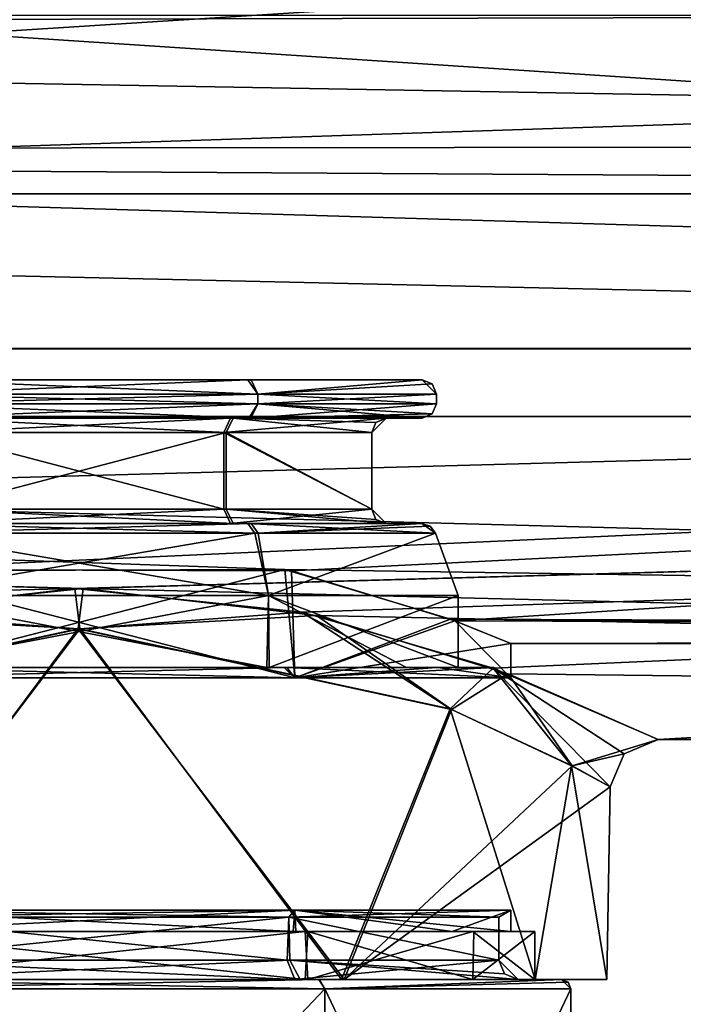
# Model space of a CAD drawing. Header units: millimetres. Extents: x -150 to 308, y -116 to 257.
# Tile 12 of 147: x -1 to 13, y -29 to -8. Entities that reach past the tile are written whole.
import ezdxf

# ---------------------------------------------------------------- set-up
doc = ezdxf.new("R2010")
doc.units = ezdxf.units.MM
doc.header["$LTSCALE"] = 81.481481
for name, color, linetype in [('1601', 7, 'CONTINUOUS'), ('1621', 7, 'CONTINUOUS'), ('1689', 7, 'CONTINUOUS'), ('1690', 7, 'CONTINUOUS'), ('1691', 7, 'CONTINUOUS'), ('1692', 7, 'CONTINUOUS'), ('1693', 7, 'CONTINUOUS'), ('1694', 7, 'CONTINUOUS'), ('1695', 7, 'CONTINUOUS'), ('1696', 7, 'CONTINUOUS'), ('1697', 7, 'CONTINUOUS'), ('1698', 7, 'CONTINUOUS'), ('1699', 7, 'CONTINUOUS'), ('1700', 7, 'CONTINUOUS'), ('1701', 7, 'CONTINUOUS'), ('1702', 7, 'CONTINUOUS'), ('1703', 7, 'CONTINUOUS'), ('1704', 7, 'CONTINUOUS'), ('1705', 7, 'CONTINUOUS'), ('1706', 7, 'CONTINUOUS'), ('1707', 7, 'CONTINUOUS'), ('1708', 7, 'CONTINUOUS'), ('1709', 7, 'CONTINUOUS'), ('1710', 7, 'CONTINUOUS'), ('1711', 7, 'CONTINUOUS'), ('1712', 7, 'CONTINUOUS'), ('1713', 7, 'CONTINUOUS'), ('1714', 7, 'CONTINUOUS'), ('1718', 7, 'CONTINUOUS'), ('1719', 7, 'CONTINUOUS'), ('1720', 7, 'CONTINUOUS'), ('1721', 7, 'CONTINUOUS'), ('1722', 7, 'CONTINUOUS'), ('1723', 7, 'CONTINUOUS'), ('1724', 7, 'CONTINUOUS'), ('1725', 7, 'CONTINUOUS'), ('1726', 7, 'CONTINUOUS'), ('1737', 7, 'CONTINUOUS'), ('1738', 7, 'CONTINUOUS'), ('1739', 7, 'CONTINUOUS'), ('1740', 7, 'CONTINUOUS'), ('1741', 7, 'CONTINUOUS'), ('1742', 7, 'CONTINUOUS'), ('1743', 7, 'CONTINUOUS'), ('1744', 7, 'CONTINUOUS'), ('1745', 7, 'CONTINUOUS'), ('1746', 7, 'CONTINUOUS'), ('1747', 7, 'CONTINUOUS'), ('1748', 7, 'CONTINUOUS')]:
    doc.layers.add(name, color=color, linetype=linetype)

msp = doc.modelspace()

# ---------------------------------------------------------------- linework, layer by layer
at = {"layer": '1601', "linetype": 'CONTINUOUS'}
for points in [[(-64.421, 0, -23), (67.549, -7.819, -21.63), (-67.87, -8.147, -21.509), (-64.421, 0, -23)], [(127.5, 0, 23), (-127.5, 0, 23), (-127.5, -16.263, 16.263), (127.5, 0, 23)], [(127.5, -16.263, 16.263), (127.5, 0, 23), (-127.5, -16.263, 16.263), (127.5, -16.263, 16.263)], [(67.549, -7.819, -21.63), (71.548, -10.606, -20.408), (-67.87, -8.147, -21.509), (67.549, -7.819, -21.63)], [(-67.87, -8.147, -21.509), (71.548, -10.606, -20.408), (-71.84, -10.73, -20.344), (-67.87, -8.147, -21.509)], [(71.548, -10.606, -20.408), (76.428, -11.623, -19.847), (-71.84, -10.73, -20.344), (71.548, -10.606, -20.408)], [(-71.84, -10.73, -20.344), (76.428, -11.623, -19.847), (-76.572, -11.623, -19.847), (-71.84, -10.73, -20.344)], [(-76.572, -11.623, -19.847), (127.5, -16.263, -16.263), (-127.5, -16.263, -16.263), (-76.572, -11.623, -19.847)], [(76.428, -11.623, -19.847), (127.5, -16.263, -16.263), (-76.572, -11.623, -19.847), (76.428, -11.623, -19.847)], [(-127.5, -16.263, -16.263), (127.5, -16.263, -16.263), (0.084, -19.852, -11.615), (-127.5, -16.263, -16.263)], [(127.5, -16.263, 16.263), (-127.5, -16.263, 16.263), (-0.084, -19.852, 11.615), (127.5, -16.263, 16.263)], [(-4.653, -20.347, -10.723), (-127.5, -16.263, -16.263), (0.084, -19.852, -11.615), (-4.653, -20.347, -10.723)], [(-127.5, -16.263, 16.263), (-127.5, -23), (-0.084, -19.852, 11.615), (-127.5, -16.263, 16.263)], [(4.653, -20.347, 10.723), (127.5, -16.263, 16.263), (-0.084, -19.852, 11.615), (4.653, -20.347, 10.723)], [(127.5, -16.263, -16.263), (127.5, -23), (0.084, -19.852, -11.615), (127.5, -16.263, -16.263)], [(8.627, -21.512, 8.139), (127.5, -16.263, 16.263), (4.653, -20.347, 10.723), (8.627, -21.512, 8.139)], [(12.07, -23, 0), (127.5, -16.263, 16.263), (8.627, -21.512, 8.139), (12.07, -23, 0)], [(127.5, -23), (127.5, -16.263, 16.263), (12.07, -23, 0), (127.5, -23)], [(-0.084, -19.852, 11.615), (-127.5, -23), (-4.949, -20.413, 10.599), (-0.084, -19.852, 11.615)], [(0.084, -19.852, -11.615), (127.5, -23), (4.949, -20.413, -10.599), (0.084, -19.852, -11.615)], [(4.949, -20.413, -10.599), (127.5, -23), (8.941, -21.631, -7.817), (4.949, -20.413, -10.599)], [(8.941, -21.631, -7.817), (127.5, -23), (12.07, -23, 0), (8.941, -21.631, -7.817)]]:
    msp.add_3dface(points, dxfattribs=at)
at = {"layer": '1621', "linetype": 'CONTINUOUS'}
for points in [[(-128, -8.079, 19.384), (-128, 0, 21), (97.2, -14.849, 14.849), (-128, -8.079, 19.384)], [(97.2, -14.849, 14.849), (-128, 0, 21), (97.2, 0, 21), (97.2, -14.849, 14.849)], [(-72.21, -7.909, -19.454), (-128, -14.839, -14.859), (80.79, -7.909, -19.454), (-72.21, -7.909, -19.454)], [(80.79, -7.909, -19.454), (-128, -14.839, -14.859), (97.2, -14.849, -14.849), (80.79, -7.909, -19.454)], [(-128, -14.879, 14.819), (-128, -8.079, 19.384), (97.2, -14.849, 14.849), (-128, -14.879, 14.819)], [(-128, -14.839, -14.859), (-128, -21, -0.003), (97.2, -14.849, -14.849), (-128, -14.839, -14.859)], [(97.2, -14.849, -14.849), (-128, -21, -0.003), (-4.291, -19.454, -7.909), (97.2, -14.849, -14.849)], [(-128, -14.879, 14.819), (97.2, -14.849, 14.849), (94.61, -20.809, 2.822), (-128, -14.879, 14.819)], [(-4.431, -19.486, 7.829), (-128, -14.879, 14.819), (4.291, -19.454, 7.908), (-4.431, -19.486, 7.829)], [(4.291, -19.454, 7.908), (-128, -14.879, 14.819), (94.61, -20.809, 2.822), (4.291, -19.454, 7.908)], [(4.431, -19.486, -7.829), (97.2, -14.849, -14.849), (-4.291, -19.454, -7.909), (4.431, -19.486, -7.829)], [(7.828, -20.526, -4.436), (97.2, -14.849, -14.849), (4.431, -19.486, -7.829), (7.828, -20.526, -4.436)], [(97.2, -14.849, -14.849), (7.828, -20.526, -4.436), (91.389, -20.81, -2.822), (97.2, -14.849, -14.849)], [(7.74, -20.492, 4.59), (4.291, -19.454, 7.908), (94.61, -20.809, 2.822), (7.74, -20.492, 4.59)], [(9, -21), (7.74, -20.492, 4.59), (89.75, -21), (9, -21)], [(89.75, -21), (7.74, -20.492, 4.59), (91.374, -20.811, 2.813), (89.75, -21)], [(91.374, -20.811, 2.813), (7.74, -20.492, 4.59), (94.61, -20.809, 2.822), (91.374, -20.811, 2.813)], [(7.828, -20.526, -4.436), (9, -21), (91.389, -20.81, -2.822), (7.828, -20.526, -4.436)], [(9, -21), (89.75, -21), (91.389, -20.81, -2.822), (9, -21)]]:
    msp.add_3dface(points, dxfattribs=at)
at = {"layer": '1689', "linetype": 'CONTINUOUS'}
for points in [[(-4.431, -19.486, 7.829), (4.291, -19.454, 7.908), (-4.5, -21.711, 7.794), (-4.431, -19.486, 7.829)], [(-4.5, -21.711, 7.794), (4.291, -19.454, 7.908), (4.5, -21.711, 7.794), (-4.5, -21.711, 7.794)], [(4.291, -19.454, 7.908), (7.74, -20.492, 4.59), (4.5, -21.711, 7.794), (4.291, -19.454, 7.908)], [(7.74, -20.492, 4.59), (9, -21), (4.5, -21.711, 7.794), (7.74, -20.492, 4.59)], [(9, -21), (9, -21.711), (4.5, -21.711, 7.794), (9, -21)]]:
    msp.add_3dface(points, dxfattribs=at)
at = {"layer": '1690', "linetype": 'CONTINUOUS'}
for points in [[(-4.5, -21.711, 7.794), (4.5, -21.711, 7.794), (-4.278, -21.5, 7.499), (-4.5, -21.711, 7.794)], [(-4.278, -21.5, 7.499), (4.5, -21.711, 7.794), (4.332, -21.5, 7.468), (-4.278, -21.5, 7.499)], [(4.5, -21.711, 7.794), (9, -21.711), (4.332, -21.5, 7.468), (4.5, -21.711, 7.794)], [(4.332, -21.5, 7.468), (9, -21.711), (7.474, -21.5, 4.322), (4.332, -21.5, 7.468)], [(7.474, -21.5, 4.322), (9, -21.711), (8.634, -21.5), (7.474, -21.5, 4.322)]]:
    msp.add_3dface(points, dxfattribs=at)
at = {"layer": '1691', "linetype": 'CONTINUOUS'}
for points in [[(4.5, -21.711, -7.794), (-4.5, -21.711, -7.794), (4.278, -21.5, -7.499), (4.5, -21.711, -7.794)], [(4.278, -21.5, -7.499), (-4.5, -21.711, -7.794), (-4.332, -21.5, -7.468), (4.278, -21.5, -7.499)], [(7.459, -21.5, -4.347), (4.5, -21.711, -7.794), (4.278, -21.5, -7.499), (7.459, -21.5, -4.347)], [(8.634, -21.5), (9, -21.711), (4.5, -21.711, -7.794), (8.634, -21.5)], [(8.634, -21.5), (4.5, -21.711, -7.794), (7.459, -21.5, -4.347), (8.634, -21.5)]]:
    msp.add_3dface(points, dxfattribs=at)
at = {"layer": '1692', "linetype": 'CONTINUOUS'}
for points in [[(-4.291, -19.454, -7.909), (-4.5, -21.711, -7.794), (4.5, -21.711, -7.794), (-4.291, -19.454, -7.909)], [(4.431, -19.486, -7.829), (-4.291, -19.454, -7.909), (4.5, -21.711, -7.794), (4.431, -19.486, -7.829)], [(7.828, -20.526, -4.436), (4.431, -19.486, -7.829), (4.5, -21.711, -7.794), (7.828, -20.526, -4.436)], [(9, -21.711), (7.828, -20.526, -4.436), (4.5, -21.711, -7.794), (9, -21.711)], [(9, -21), (7.828, -20.526, -4.436), (9, -21.711), (9, -21)]]:
    msp.add_3dface(points, dxfattribs=at)
at = {"layer": '1693', "linetype": 'CONTINUOUS'}
for points in [[(4.278, -21.5, -7.499), (-4.332, -21.5, -7.468), (-3.911, -21.5, -6.863), (4.278, -21.5, -7.499)], [(-4.278, -21.5, 7.499), (4.332, -21.5, 7.468), (3.911, -21.5, 6.863), (-4.278, -21.5, 7.499)], [(-3.964, -21.5, 6.833), (-4.278, -21.5, 7.499), (3.911, -21.5, 6.863), (-3.964, -21.5, 6.833)], [(3.964, -21.5, -6.833), (4.278, -21.5, -7.499), (-3.911, -21.5, -6.863), (3.964, -21.5, -6.833)], [(4.332, -21.5, 7.468), (7.474, -21.5, 4.322), (3.911, -21.5, 6.863), (4.332, -21.5, 7.468)], [(3.911, -21.5, 6.863), (7.474, -21.5, 4.322), (6.822, -21.5, 3.983), (3.911, -21.5, 6.863)], [(7.459, -21.5, -4.347), (4.278, -21.5, -7.499), (3.964, -21.5, -6.833), (7.459, -21.5, -4.347)], [(7.9, -21.5), (7.459, -21.5, -4.347), (3.964, -21.5, -6.833), (7.9, -21.5)], [(7.474, -21.5, 4.322), (8.634, -21.5), (6.822, -21.5, 3.983), (7.474, -21.5, 4.322)], [(8.634, -21.5), (7.9, -21.5), (6.822, -21.5, 3.983), (8.634, -21.5)], [(8.634, -21.5), (7.459, -21.5, -4.347), (7.9, -21.5), (8.634, -21.5)]]:
    msp.add_3dface(points, dxfattribs=at)
at = {"layer": '1694', "linetype": 'CONTINUOUS'}
for points in [[(3.95, -20, -6.842), (-3.911, -21.5, -6.863), (-3.95, -20, -6.842), (3.95, -20, -6.842)], [(3.964, -21.5, -6.833), (-3.911, -21.5, -6.863), (3.95, -20, -6.842), (3.964, -21.5, -6.833)], [(7.9, -20), (3.964, -21.5, -6.833), (3.95, -20, -6.842), (7.9, -20)], [(7.9, -21.5), (3.964, -21.5, -6.833), (7.9, -20), (7.9, -21.5)]]:
    msp.add_3dface(points, dxfattribs=at)
at = {"layer": '1695', "linetype": 'CONTINUOUS'}
for points in [[(-3.964, -21.5, 6.833), (3.911, -21.5, 6.863), (-3.95, -20, 6.842), (-3.964, -21.5, 6.833)], [(-3.95, -20, 6.842), (3.911, -21.5, 6.863), (3.95, -20, 6.842), (-3.95, -20, 6.842)], [(3.911, -21.5, 6.863), (6.822, -21.5, 3.983), (3.95, -20, 6.842), (3.911, -21.5, 6.863)], [(6.822, -21.5, 3.983), (7.9, -21.5), (3.95, -20, 6.842), (6.822, -21.5, 3.983)], [(7.9, -21.5), (7.9, -20), (3.95, -20, 6.842), (7.9, -21.5)]]:
    msp.add_3dface(points, dxfattribs=at)
at = {"layer": '1696', "linetype": 'CONTINUOUS'}
for points in [[(-3.95, -20, 6.842), (3.95, -20, 6.842), (3.666, -18.697, 6.458), (-3.95, -20, 6.842)], [(-3.736, -18.697, 6.418), (-3.95, -20, 6.842), (3.666, -18.697, 6.458), (-3.736, -18.697, 6.418)], [(3.95, -20, 6.842), (7.425, -18.697, 0.081), (3.666, -18.697, 6.458), (3.95, -20, 6.842)], [(3.95, -20, 6.842), (7.9, -20), (7.425, -18.697, 0.081), (3.95, -20, 6.842)], [(7.425, -18.697, 0.081), (7.9, -20), (7.426, -18.697), (7.425, -18.697, 0.081)]]:
    msp.add_3dface(points, dxfattribs=at)
at = {"layer": '1697', "linetype": 'CONTINUOUS'}
for points in [[(-3.736, -18.697, 6.418), (3.666, -18.697, 6.458), (-3.586, -18.5, 6.178), (-3.736, -18.697, 6.418)], [(-3.586, -18.5, 6.178), (3.666, -18.697, 6.458), (3.519, -18.5, 6.217), (-3.586, -18.5, 6.178)], [(3.666, -18.697, 6.458), (7.425, -18.697, 0.081), (3.519, -18.5, 6.217), (3.666, -18.697, 6.458)], [(7.425, -18.697, 0.081), (7.144, -18.5, 0.078), (3.519, -18.5, 6.217), (7.425, -18.697, 0.081)], [(7.425, -18.697, 0.081), (7.426, -18.697), (7.144, -18.5, 0.078), (7.425, -18.697, 0.081)], [(7.144, -18.5, 0.078), (7.426, -18.697), (7.316, -18.554), (7.144, -18.5, 0.078)], [(7.144, -18.5), (7.144, -18.5, 0.078), (7.316, -18.554), (7.144, -18.5)]]:
    msp.add_3dface(points, dxfattribs=at)
at = {"layer": '1698', "linetype": 'CONTINUOUS'}
for points in [[(-3.586, -18.5, 6.178), (3.519, -18.5, 6.217), (-3.156, -18.5, 5.568), (-3.586, -18.5, 6.178)], [(3.586, -18.5, -6.178), (-3.519, -18.5, -6.217), (3.156, -18.5, -5.568), (3.586, -18.5, -6.178)], [(3.156, -18.5, -5.568), (-3.519, -18.5, -6.217), (-3.211, -18.5, -5.536), (3.156, -18.5, -5.568)], [(-3.156, -18.5, 5.568), (3.519, -18.5, 6.217), (3.211, -18.5, 5.536), (-3.156, -18.5, 5.568)], [(6.4, -18.5, -0.064), (3.586, -18.5, -6.178), (3.156, -18.5, -5.568), (6.4, -18.5, -0.064)], [(3.519, -18.5, 6.217), (6.4, -18.5), (3.211, -18.5, 5.536), (3.519, -18.5, 6.217)], [(3.519, -18.5, 6.217), (7.144, -18.5, 0.078), (6.4, -18.5), (3.519, -18.5, 6.217)], [(7.144, -18.5, 0.078), (3.586, -18.5, -6.178), (6.4, -18.5, -0.064), (7.144, -18.5, 0.078)], [(7.144, -18.5, 0.078), (7.144, -18.5), (3.586, -18.5, -6.178), (7.144, -18.5, 0.078)], [(6.4, -18.5), (7.144, -18.5, 0.078), (6.4, -18.5, -0.064), (6.4, -18.5)]]:
    msp.add_3dface(points, dxfattribs=at)
at = {"layer": '1699', "linetype": 'CONTINUOUS'}
for points in [[(-3.519, -18.5, -6.217), (3.586, -18.5, -6.178), (-3.666, -18.697, -6.458), (-3.519, -18.5, -6.217)], [(-3.666, -18.697, -6.458), (3.586, -18.5, -6.178), (3.736, -18.697, -6.418), (-3.666, -18.697, -6.458)], [(3.586, -18.5, -6.178), (7.144, -18.5), (3.736, -18.697, -6.418), (3.586, -18.5, -6.178)], [(7.144, -18.5), (7.316, -18.554), (3.736, -18.697, -6.418), (7.144, -18.5)], [(7.316, -18.554), (7.426, -18.697), (3.736, -18.697, -6.418), (7.316, -18.554)]]:
    msp.add_3dface(points, dxfattribs=at)
at = {"layer": '1700', "linetype": 'CONTINUOUS'}
for points in [[(3.95, -20, -6.842), (-3.95, -20, -6.842), (-3.666, -18.697, -6.458), (3.95, -20, -6.842)], [(3.95, -20, -6.842), (-3.666, -18.697, -6.458), (3.736, -18.697, -6.418), (3.95, -20, -6.842)], [(7.426, -18.697), (3.95, -20, -6.842), (3.736, -18.697, -6.418), (7.426, -18.697)], [(7.9, -20), (3.95, -20, -6.842), (7.426, -18.697), (7.9, -20)]]:
    msp.add_3dface(points, dxfattribs=at)
at = {"layer": '1701', "linetype": 'CONTINUOUS'}
for points in [[(3.156, -18.5, -5.568), (-3.211, -18.5, -5.536), (3.015, -18.2, -5.303), (3.156, -18.5, -5.568)], [(3.015, -18.2, -5.303), (-3.211, -18.5, -5.536), (-3.068, -18.2, -5.273), (3.015, -18.2, -5.303)], [(6.1, -18.2, -0.061), (3.156, -18.5, -5.568), (3.015, -18.2, -5.303), (6.1, -18.2, -0.061)], [(6.4, -18.5, -0.064), (3.156, -18.5, -5.568), (6.1, -18.2, -0.061), (6.4, -18.5, -0.064)], [(6.4, -18.5), (6.4, -18.5, -0.064), (6.1, -18.2), (6.4, -18.5)], [(6.4, -18.5), (6.1, -18.2), (6.188, -18.412), (6.4, -18.5)], [(6.1, -18.2), (6.4, -18.5, -0.064), (6.1, -18.2, -0.061), (6.1, -18.2)]]:
    msp.add_3dface(points, dxfattribs=at)
at = {"layer": '1702', "linetype": 'CONTINUOUS'}
for points in [[(3.015, -18.2, -5.303), (-3.068, -18.2, -5.273), (-3.067, -16.6, -5.273), (3.015, -18.2, -5.303)], [(3.016, -16.6, -5.302), (3.015, -18.2, -5.303), (-3.067, -16.6, -5.273), (3.016, -16.6, -5.302)], [(6.1, -18.2, -0.061), (3.015, -18.2, -5.303), (3.016, -16.6, -5.302), (6.1, -18.2, -0.061)], [(6.1, -16.6, -0.058), (6.1, -18.2, -0.061), (3.016, -16.6, -5.302), (6.1, -16.6, -0.058)], [(6.1, -18.2), (6.1, -18.2, -0.061), (6.1, -16.6, -0.058), (6.1, -18.2)], [(6.1, -16.6), (6.1, -18.2), (6.1, -16.6, -0.058), (6.1, -16.6)]]:
    msp.add_3dface(points, dxfattribs=at)
at = {"layer": '1703', "linetype": 'CONTINUOUS'}
for points in [[(3.067, -16.6, 5.273), (-3.016, -16.6, 5.302), (-3.015, -18.2, 5.303), (3.067, -16.6, 5.273)], [(3.068, -18.2, 5.273), (3.067, -16.6, 5.273), (-3.015, -18.2, 5.303), (3.068, -18.2, 5.273)], [(6.1, -18.2), (6.1, -16.6), (3.067, -16.6, 5.273), (6.1, -18.2)], [(6.1, -18.2), (3.067, -16.6, 5.273), (3.068, -18.2, 5.273), (6.1, -18.2)]]:
    msp.add_3dface(points, dxfattribs=at)
at = {"layer": '1704', "linetype": 'CONTINUOUS'}
for points in [[(-3.156, -18.5, 5.568), (3.211, -18.5, 5.536), (-3.015, -18.2, 5.303), (-3.156, -18.5, 5.568)], [(3.211, -18.5, 5.536), (3.068, -18.2, 5.273), (-3.015, -18.2, 5.303), (3.211, -18.5, 5.536)], [(3.211, -18.5, 5.536), (6.4, -18.5), (3.068, -18.2, 5.273), (3.211, -18.5, 5.536)], [(6.4, -18.5), (6.188, -18.412), (3.068, -18.2, 5.273), (6.4, -18.5)], [(6.188, -18.412), (6.1, -18.2), (3.068, -18.2, 5.273), (6.188, -18.412)]]:
    msp.add_3dface(points, dxfattribs=at)
at = {"layer": '1705', "linetype": 'CONTINUOUS'}
for points in [[(-3.016, -16.6, 5.302), (3.067, -16.6, 5.273), (-3.157, -16.3, 5.567), (-3.016, -16.6, 5.302)], [(-3.157, -16.3, 5.567), (3.067, -16.6, 5.273), (3.211, -16.3, 5.536), (-3.157, -16.3, 5.567)], [(3.067, -16.6, 5.273), (6.1, -16.6), (3.211, -16.3, 5.536), (3.067, -16.6, 5.273)], [(3.211, -16.3, 5.536), (6.1, -16.6), (6.188, -16.388), (3.211, -16.3, 5.536)], [(6.4, -16.3), (3.211, -16.3, 5.536), (6.188, -16.388), (6.4, -16.3)]]:
    msp.add_3dface(points, dxfattribs=at)
at = {"layer": '1706', "linetype": 'CONTINUOUS'}
for points in [[(-3.157, -16.3, 5.567), (3.211, -16.3, 5.536), (-3.583, -16.3, 6.188), (-3.157, -16.3, 5.567)], [(-3.583, -16.3, 6.188), (3.211, -16.3, 5.536), (3.536, -16.3, 6.214), (-3.583, -16.3, 6.188)], [(-3.536, -16.3, -6.214), (3.583, -16.3, -6.188), (-3.211, -16.3, -5.536), (-3.536, -16.3, -6.214)], [(-3.211, -16.3, -5.536), (3.583, -16.3, -6.188), (3.157, -16.3, -5.567), (-3.211, -16.3, -5.536)], [(3.157, -16.3, -5.567), (3.583, -16.3, -6.188), (6.4, -16.3, -0.061), (3.157, -16.3, -5.567)], [(3.211, -16.3, 5.536), (6.4, -16.3), (3.536, -16.3, 6.214), (3.211, -16.3, 5.536)], [(3.536, -16.3, 6.214), (6.4, -16.3), (7.15, -16.3, 0.054), (3.536, -16.3, 6.214)], [(3.583, -16.3, -6.188), (7.15, -16.3), (6.4, -16.3, -0.061), (3.583, -16.3, -6.188)], [(7.15, -16.3, 0.054), (6.4, -16.3), (7.15, -16.3), (7.15, -16.3, 0.054)], [(6.4, -16.3, -0.061), (7.15, -16.3), (6.4, -16.3), (6.4, -16.3, -0.061)]]:
    msp.add_3dface(points, dxfattribs=at)
at = {"layer": '1707', "linetype": 'CONTINUOUS'}
for points in [[(-3.583, -16.3, 6.188), (3.536, -16.3, 6.214), (-3.725, -16, 6.452), (-3.583, -16.3, 6.188)], [(-3.725, -16, 6.452), (3.536, -16.3, 6.214), (3.725, -16, 6.452), (-3.725, -16, 6.452)], [(3.536, -16.3, 6.214), (7.15, -16.3, 0.054), (3.725, -16, 6.452), (3.536, -16.3, 6.214)], [(7.15, -16.3, 0.054), (7.15, -16.3), (3.725, -16, 6.452), (7.15, -16.3, 0.054)], [(3.725, -16, 6.452), (7.15, -16.3), (7.362, -16.212), (3.725, -16, 6.452)], [(7.45, -16), (3.725, -16, 6.452), (7.362, -16.212), (7.45, -16)]]:
    msp.add_3dface(points, dxfattribs=at)
at = {"layer": '1708', "linetype": 'CONTINUOUS'}
for points in [[(-3.725, -16, 6.452), (3.725, -16, 6.452), (-3.725, -15.8, 6.452), (-3.725, -16, 6.452)], [(-3.725, -15.8, 6.452), (3.725, -16, 6.452), (3.725, -15.8, 6.452), (-3.725, -15.8, 6.452)], [(3.725, -16, 6.452), (7.45, -16), (3.725, -15.8, 6.452), (3.725, -16, 6.452)], [(3.725, -15.8, 6.452), (7.45, -16), (7.45, -15.8), (3.725, -15.8, 6.452)]]:
    msp.add_3dface(points, dxfattribs=at)
at = {"layer": '1709', "linetype": 'CONTINUOUS'}
for points in [[(-3.725, -15.8, -6.452), (3.725, -15.8, -6.452), (-3.725, -16, -6.452), (-3.725, -15.8, -6.452)], [(-3.725, -16, -6.452), (3.725, -15.8, -6.452), (3.725, -16, -6.452), (-3.725, -16, -6.452)], [(7.45, -15.8), (7.45, -16), (3.725, -16, -6.452), (7.45, -15.8)], [(3.725, -15.8, -6.452), (7.45, -15.8), (3.725, -16, -6.452), (3.725, -15.8, -6.452)]]:
    msp.add_3dface(points, dxfattribs=at)
at = {"layer": '1710', "linetype": 'CONTINUOUS'}
for points in [[(-3.536, -16.3, -6.214), (-3.725, -16, -6.452), (3.725, -16, -6.452), (-3.536, -16.3, -6.214)], [(3.583, -16.3, -6.188), (-3.536, -16.3, -6.214), (3.725, -16, -6.452), (3.583, -16.3, -6.188)], [(3.583, -16.3, -6.188), (7.45, -16), (7.362, -16.212), (3.583, -16.3, -6.188)], [(7.45, -16), (3.583, -16.3, -6.188), (3.725, -16, -6.452), (7.45, -16)], [(7.15, -16.3), (3.583, -16.3, -6.188), (7.362, -16.212), (7.15, -16.3)]]:
    msp.add_3dface(points, dxfattribs=at)
at = {"layer": '1711', "linetype": 'CONTINUOUS'}
for points in [[(3.725, -15.8, -6.452), (-3.725, -15.8, -6.452), (-3.521, -15.5, -6.223), (3.725, -15.8, -6.452)], [(3.59, -15.5, -6.183), (3.725, -15.8, -6.452), (-3.521, -15.5, -6.223), (3.59, -15.5, -6.183)], [(7.15, -15.5), (3.725, -15.8, -6.452), (3.59, -15.5, -6.183), (7.15, -15.5)], [(7.362, -15.588), (3.725, -15.8, -6.452), (7.15, -15.5), (7.362, -15.588)], [(7.45, -15.8), (3.725, -15.8, -6.452), (7.362, -15.588), (7.45, -15.8)]]:
    msp.add_3dface(points, dxfattribs=at)
at = {"layer": '1712', "linetype": 'CONTINUOUS'}
for points in [[(3.521, -15.5, 6.223), (-3.521, -15.5, -6.223), (-3.59, -15.5, 6.183), (3.521, -15.5, 6.223)], [(3.59, -15.5, -6.183), (-3.521, -15.5, -6.223), (3.521, -15.5, 6.223), (3.59, -15.5, -6.183)], [(7.15, -15.5, 0.08), (3.59, -15.5, -6.183), (3.521, -15.5, 6.223), (7.15, -15.5, 0.08)], [(7.15, -15.5), (3.59, -15.5, -6.183), (7.15, -15.5, 0.08), (7.15, -15.5)]]:
    msp.add_3dface(points, dxfattribs=at)
at = {"layer": '1713', "linetype": 'CONTINUOUS'}
for points in [[(-3.725, -15.8, 6.452), (3.725, -15.8, 6.452), (3.521, -15.5, 6.223), (-3.725, -15.8, 6.452)], [(-3.725, -15.8, 6.452), (3.521, -15.5, 6.223), (-3.59, -15.5, 6.183), (-3.725, -15.8, 6.452)], [(3.725, -15.8, 6.452), (7.15, -15.5, 0.08), (3.521, -15.5, 6.223), (3.725, -15.8, 6.452)], [(3.725, -15.8, 6.452), (7.45, -15.8), (7.15, -15.5, 0.08), (3.725, -15.8, 6.452)], [(7.45, -15.8), (7.362, -15.588), (7.15, -15.5, 0.08), (7.45, -15.8)], [(7.362, -15.588), (7.15, -15.5), (7.15, -15.5, 0.08), (7.362, -15.588)]]:
    msp.add_3dface(points, dxfattribs=at)
at = {"layer": '1714', "linetype": 'CONTINUOUS'}
for points in [[(-3.067, -16.6, -5.273), (-3.211, -16.3, -5.536), (3.157, -16.3, -5.567), (-3.067, -16.6, -5.273)], [(3.016, -16.6, -5.302), (-3.067, -16.6, -5.273), (3.157, -16.3, -5.567), (3.016, -16.6, -5.302)], [(6.1, -16.6, -0.058), (3.016, -16.6, -5.302), (6.4, -16.3, -0.061), (6.1, -16.6, -0.058)], [(3.016, -16.6, -5.302), (3.157, -16.3, -5.567), (6.4, -16.3, -0.061), (3.016, -16.6, -5.302)], [(6.1, -16.6), (6.1, -16.6, -0.058), (6.4, -16.3), (6.1, -16.6)], [(6.1, -16.6), (6.4, -16.3), (6.188, -16.388), (6.1, -16.6)], [(6.1, -16.6, -0.058), (6.4, -16.3, -0.061), (6.4, -16.3), (6.1, -16.6, -0.058)]]:
    msp.add_3dface(points, dxfattribs=at)
at = {"layer": '1718', "linetype": 'CONTINUOUS'}
for points in [[(-0.084, -19.852, 11.615), (-4.949, -20.413, 10.599), (0.017, -20.693, 11.128), (-0.084, -19.852, 11.615)], [(4.653, -20.347, 10.723), (-0.084, -19.852, 11.615), (0.017, -20.693, 11.128), (4.653, -20.347, 10.723)], [(0.017, -20.693, 11.128), (-4.949, -20.413, 10.599), (-7.762, -22.371, 7.932), (0.017, -20.693, 11.128)], [(7.734, -22.359, 7.96), (4.653, -20.347, 10.723), (0.017, -20.693, 11.128), (7.734, -22.359, 7.96)], [(8.627, -21.512, 8.139), (4.653, -20.347, 10.723), (7.734, -22.359, 7.96), (8.627, -21.512, 8.139)], [(10.264, -23.546, 4.168), (8.627, -21.512, 8.139), (7.734, -22.359, 7.96), (10.264, -23.546, 4.168)], [(12.07, -23, 0), (8.627, -21.512, 8.139), (11.359, -23.297, 0), (12.07, -23, 0)], [(11.359, -23.297, 0), (8.627, -21.512, 8.139), (11.07, -23.983), (11.359, -23.297, 0)], [(11.07, -23.983), (8.627, -21.512, 8.139), (10.264, -23.546, 4.168), (11.07, -23.983)]]:
    msp.add_3dface(points, dxfattribs=at)
at = {"layer": '1719', "linetype": 'CONTINUOUS'}
for points in [[(-4.653, -20.347, -10.723), (0.084, -19.852, -11.615), (-0.017, -20.693, -11.128), (-4.653, -20.347, -10.723)], [(0.084, -19.852, -11.615), (4.949, -20.413, -10.599), (-0.017, -20.693, -11.128), (0.084, -19.852, -11.615)], [(-7.734, -22.359, -7.96), (-4.653, -20.347, -10.723), (-0.017, -20.693, -11.128), (-7.734, -22.359, -7.96)], [(-0.017, -20.693, -11.128), (4.949, -20.413, -10.599), (7.762, -22.371, -7.932), (-0.017, -20.693, -11.128)], [(4.949, -20.413, -10.599), (8.941, -21.631, -7.817), (7.762, -22.371, -7.932), (4.949, -20.413, -10.599)], [(7.762, -22.371, -7.932), (8.941, -21.631, -7.817), (10.275, -23.551, -4.141), (7.762, -22.371, -7.932)], [(8.941, -21.631, -7.817), (12.07, -23, 0), (10.275, -23.551, -4.141), (8.941, -21.631, -7.817)], [(12.07, -23, 0), (11.359, -23.297, 0), (10.275, -23.551, -4.141), (12.07, -23, 0)], [(11.359, -23.297, 0), (11.07, -23.983), (10.275, -23.551, -4.141), (11.359, -23.297, 0)]]:
    msp.add_3dface(points, dxfattribs=at)
at = {"layer": '1720', "linetype": 'CONTINUOUS'}
for points in [[(-7.734, -22.359, -7.96), (-0.017, -20.693, -11.128), (-5.471, -28, -9.542), (-7.734, -22.359, -7.96)], [(-5.471, -28, -9.542), (-0.017, -20.693, -11.128), (5.524, -28, -9.512), (-5.471, -28, -9.542)], [(-0.017, -20.693, -11.128), (7.762, -22.371, -7.932), (5.524, -28, -9.512), (-0.017, -20.693, -11.128)], [(7.762, -22.371, -7.932), (10.275, -23.551, -4.141), (5.524, -28, -9.512), (7.762, -22.371, -7.932)], [(10.275, -23.551, -4.141), (11.07, -23.983), (5.524, -28, -9.512), (10.275, -23.551, -4.141)], [(5.524, -28, -9.512), (11.07, -23.983), (11, -28), (5.524, -28, -9.512)]]:
    msp.add_3dface(points, dxfattribs=at)
at = {"layer": '1721', "linetype": 'CONTINUOUS'}
for points in [[(0.017, -20.693, 11.128), (-7.762, -22.371, 7.932), (-5.524, -28, 9.512), (0.017, -20.693, 11.128)], [(5.471, -28, 9.542), (0.017, -20.693, 11.128), (-5.524, -28, 9.512), (5.471, -28, 9.542)], [(7.734, -22.359, 7.96), (0.017, -20.693, 11.128), (5.471, -28, 9.542), (7.734, -22.359, 7.96)], [(9.507, -28, 5.532), (7.734, -22.359, 7.96), (5.471, -28, 9.542), (9.507, -28, 5.532)], [(10.264, -23.546, 4.168), (7.734, -22.359, 7.96), (9.507, -28, 5.532), (10.264, -23.546, 4.168)], [(11, -28), (10.264, -23.546, 4.168), (9.507, -28, 5.532), (11, -28)], [(11.07, -23.983), (10.264, -23.546, 4.168), (11, -28), (11.07, -23.983)]]:
    msp.add_3dface(points, dxfattribs=at)
at = {"layer": '1722', "linetype": 'CONTINUOUS'}
for points in [[(5.471, -28, 9.542), (-5.524, -28, 9.512), (4.994, -28, 8.72), (5.471, -28, 9.542)], [(4.994, -28, 8.72), (-5.524, -28, 9.512), (-5.01, -28, 8.711), (4.994, -28, 8.72)], [(-5.471, -28, -9.542), (5.524, -28, -9.512), (-4.994, -28, -8.72), (-5.471, -28, -9.542)], [(-4.994, -28, -8.72), (5.524, -28, -9.512), (5.01, -28, -8.711), (-4.994, -28, -8.72)], [(10.05, -28, 0.081), (5.471, -28, 9.542), (4.994, -28, 8.72), (10.05, -28, 0.081)], [(5.01, -28, -8.711), (5.524, -28, -9.512), (10.05, -28), (5.01, -28, -8.711)], [(9.507, -28, 5.532), (5.471, -28, 9.542), (10.05, -28, 0.081), (9.507, -28, 5.532)], [(5.524, -28, -9.512), (11, -28), (10.05, -28), (5.524, -28, -9.512)], [(11, -28), (9.507, -28, 5.532), (10.05, -28, 0.081), (11, -28)], [(10.05, -28), (11, -28), (10.05, -28, 0.081), (10.05, -28)]]:
    msp.add_3dface(points, dxfattribs=at)
at = {"layer": '1723', "linetype": 'CONTINUOUS'}
for points in [[(-4.994, -28, -8.72), (5.01, -28, -8.711), (-5.125, -28.2, -8.877), (-4.994, -28, -8.72)], [(-5.125, -28.2, -8.877), (5.01, -28, -8.711), (5.125, -28.2, -8.877), (-5.125, -28.2, -8.877)], [(5.01, -28, -8.711), (10.05, -28), (5.125, -28.2, -8.877), (5.01, -28, -8.711)], [(5.125, -28.2, -8.877), (10.05, -28), (10.191, -28.059), (5.125, -28.2, -8.877)], [(10.25, -28.2), (5.125, -28.2, -8.877), (10.191, -28.059), (10.25, -28.2)]]:
    msp.add_3dface(points, dxfattribs=at)
at = {"layer": '1724', "linetype": 'CONTINUOUS'}
for points in [[(5.125, -28.2, 8.877), (-5.01, -28, 8.711), (-5.125, -28.2, 8.877), (5.125, -28.2, 8.877)], [(4.994, -28, 8.72), (-5.01, -28, 8.711), (5.125, -28.2, 8.877), (4.994, -28, 8.72)], [(10.05, -28, 0.081), (4.994, -28, 8.72), (5.125, -28.2, 8.877), (10.05, -28, 0.081)], [(10.25, -28.2), (10.05, -28, 0.081), (5.125, -28.2, 8.877), (10.25, -28.2)], [(10.05, -28), (10.05, -28, 0.081), (10.25, -28.2), (10.05, -28)], [(10.05, -28), (10.25, -28.2), (10.191, -28.059), (10.05, -28)]]:
    msp.add_3dface(points, dxfattribs=at)
at = {"layer": '1725', "linetype": 'CONTINUOUS'}
for points in [[(5.125, -28.2, 8.877), (-5.125, -28.2, 8.877), (5.125, -39, 8.877), (5.125, -28.2, 8.877)], [(5.125, -39, 8.877), (-5.125, -28.2, 8.877), (-5.125, -39, 8.877), (5.125, -39, 8.877)], [(10.25, -28.2), (5.125, -28.2, 8.877), (10.25, -39), (10.25, -28.2)], [(10.25, -39), (5.125, -28.2, 8.877), (5.125, -39, 8.877), (10.25, -39)]]:
    msp.add_3dface(points, dxfattribs=at)
at = {"layer": '1726', "linetype": 'CONTINUOUS'}
for points in [[(-5.125, -28.2, -8.877), (5.125, -28.2, -8.877), (-5.125, -39, -8.877), (-5.125, -28.2, -8.877)], [(-5.125, -39, -8.877), (5.125, -28.2, -8.877), (5.125, -39, -8.877), (-5.125, -39, -8.877)], [(5.125, -28.2, -8.877), (10.25, -28.2), (5.125, -39, -8.877), (5.125, -28.2, -8.877)], [(10.25, -28.2), (10.25, -39), (5.125, -39, -8.877), (10.25, -28.2)]]:
    msp.add_3dface(points, dxfattribs=at)
at = {"layer": '1737', "linetype": 'CONTINUOUS'}
for points in [[(-4.765, -28, 8.217), (4.712, -28, 8.249), (4.609, -28, 7.904), (-4.765, -28, 8.217)], [(-4.499, -28, 7.967), (-4.765, -28, 8.217), (4.609, -28, 7.904), (-4.499, -28, 7.967)], [(4.765, -28, -8.217), (-4.712, -28, -8.249), (-4.609, -28, -7.904), (4.765, -28, -8.217)], [(4.499, -28, -7.967), (4.765, -28, -8.217), (-4.609, -28, -7.904), (4.499, -28, -7.967)], [(9.15, -28, -0.064), (4.765, -28, -8.217), (4.499, -28, -7.967), (9.15, -28, -0.064)], [(8.209, -28, 4.78), (9.5, -28), (4.609, -28, 7.904), (8.209, -28, 4.78)], [(4.609, -28, 7.904), (9.5, -28), (9.15, -28), (4.609, -28, 7.904)], [(4.712, -28, 8.249), (8.209, -28, 4.78), (4.609, -28, 7.904), (4.712, -28, 8.249)], [(9.5, -28), (4.765, -28, -8.217), (9.15, -28, -0.064), (9.5, -28)], [(9.15, -28), (9.5, -28), (9.15, -28, -0.064), (9.15, -28)]]:
    msp.add_3dface(points, dxfattribs=at)
at = {"layer": '1738', "linetype": 'CONTINUOUS'}
for points in [[(4.712, -28, 8.249), (-4.765, -28, 8.217), (-4.712, -27, 8.249), (4.712, -28, 8.249)], [(4.765, -27, 8.217), (4.712, -28, 8.249), (-4.712, -27, 8.249), (4.765, -27, 8.217)], [(8.209, -28, 4.78), (4.712, -28, 8.249), (4.765, -27, 8.217), (8.209, -28, 4.78)], [(8.225, -27, 4.753), (8.209, -28, 4.78), (4.765, -27, 8.217), (8.225, -27, 4.753)], [(9.5, -28), (8.209, -28, 4.78), (9.5, -27), (9.5, -28)], [(9.5, -27), (8.209, -28, 4.78), (8.225, -27, 4.753), (9.5, -27)]]:
    msp.add_3dface(points, dxfattribs=at)
at = {"layer": '1739', "linetype": 'CONTINUOUS'}
for points in [[(-4.765, -27, -8.217), (-4.712, -28, -8.249), (4.712, -27, -8.249), (-4.765, -27, -8.217)], [(-4.712, -28, -8.249), (4.765, -28, -8.217), (4.712, -27, -8.249), (-4.712, -28, -8.249)], [(4.712, -27, -8.249), (4.765, -28, -8.217), (8.209, -27, -4.78), (4.712, -27, -8.249)], [(4.765, -28, -8.217), (9.5, -28), (8.209, -27, -4.78), (4.765, -28, -8.217)], [(9.5, -28), (9.5, -27), (8.209, -27, -4.78), (9.5, -28)]]:
    msp.add_3dface(points, dxfattribs=at)
at = {"layer": '1740', "linetype": 'CONTINUOUS'}
for points in [[(-4.461, -27, -7.816), (-4.765, -27, -8.217), (4.515, -27, -7.785), (-4.461, -27, -7.816)], [(-4.765, -27, -8.217), (4.712, -27, -8.249), (4.515, -27, -7.785), (-4.765, -27, -8.217)], [(4.765, -27, 8.217), (-4.712, -27, 8.249), (-4.515, -27, 7.785), (4.765, -27, 8.217)], [(4.461, -27, 7.816), (4.765, -27, 8.217), (-4.515, -27, 7.785), (4.461, -27, 7.816)], [(7.777, -27, 4.53), (8.225, -27, 4.753), (4.461, -27, 7.816), (7.777, -27, 4.53)], [(8.225, -27, 4.753), (4.765, -27, 8.217), (4.461, -27, 7.816), (8.225, -27, 4.753)], [(4.712, -27, -8.249), (8.209, -27, -4.78), (4.515, -27, -7.785), (4.712, -27, -8.249)], [(4.515, -27, -7.785), (9.5, -27), (9, -27), (4.515, -27, -7.785)], [(8.209, -27, -4.78), (9.5, -27), (4.515, -27, -7.785), (8.209, -27, -4.78)], [(9, -27), (8.225, -27, 4.753), (7.777, -27, 4.53), (9, -27)], [(9.5, -27), (8.225, -27, 4.753), (9, -27), (9.5, -27)]]:
    msp.add_3dface(points, dxfattribs=at)
at = {"layer": '1741', "linetype": 'CONTINUOUS'}
for points in [[(4.461, -27, 7.816), (-4.515, -27, 7.785), (-4.5, -26.556, 7.794), (4.461, -27, 7.816)], [(4.5, -26.556, 7.794), (4.461, -27, 7.816), (-4.5, -26.556, 7.794), (4.5, -26.556, 7.794)], [(7.777, -27, 4.53), (4.461, -27, 7.816), (4.5, -26.556, 7.794), (7.777, -27, 4.53)], [(9, -26.556), (7.777, -27, 4.53), (4.5, -26.556, 7.794), (9, -26.556)], [(9, -27), (7.777, -27, 4.53), (9, -26.556), (9, -27)]]:
    msp.add_3dface(points, dxfattribs=at)
at = {"layer": '1742', "linetype": 'CONTINUOUS'}
for points in [[(4.375, -26.7, 7.578), (-4.5, -26.556, 7.794), (-4.375, -26.7, 7.578), (4.375, -26.7, 7.578)], [(4.5, -26.556, 7.794), (-4.5, -26.556, 7.794), (4.375, -26.7, 7.578), (4.5, -26.556, 7.794)], [(8.75, -26.7), (4.5, -26.556, 7.794), (4.375, -26.7, 7.578), (8.75, -26.7)], [(9, -26.556), (4.5, -26.556, 7.794), (8.75, -26.7), (9, -26.556)]]:
    msp.add_3dface(points, dxfattribs=at)
at = {"layer": '1743', "linetype": 'CONTINUOUS'}
for points in [[(4.5, -26.556, -7.794), (-4.375, -26.7, -7.578), (-4.5, -26.556, -7.794), (4.5, -26.556, -7.794)], [(4.375, -26.7, -7.578), (-4.375, -26.7, -7.578), (4.5, -26.556, -7.794), (4.375, -26.7, -7.578)], [(9, -26.556), (8.75, -26.7), (4.375, -26.7, -7.578), (9, -26.556)], [(9, -26.556), (4.375, -26.7, -7.578), (4.5, -26.556, -7.794), (9, -26.556)]]:
    msp.add_3dface(points, dxfattribs=at)
at = {"layer": '1744', "linetype": 'CONTINUOUS'}
for points in [[(-4.461, -27, -7.816), (4.5, -26.556, -7.794), (-4.5, -26.556, -7.794), (-4.461, -27, -7.816)], [(-4.461, -27, -7.816), (4.515, -27, -7.785), (4.5, -26.556, -7.794), (-4.461, -27, -7.816)], [(9, -27), (9, -26.556), (4.5, -26.556, -7.794), (9, -27)], [(4.515, -27, -7.785), (9, -27), (4.5, -26.556, -7.794), (4.515, -27, -7.785)]]:
    msp.add_3dface(points, dxfattribs=at)
at = {"layer": '1745', "linetype": 'CONTINUOUS'}
for points in [[(-4.393, -27.6, -7.568), (-4.375, -26.7, -7.578), (4.34, -27.6, -7.598), (-4.393, -27.6, -7.568)], [(-4.375, -26.7, -7.578), (4.375, -26.7, -7.578), (4.34, -27.6, -7.598), (-4.375, -26.7, -7.578)], [(4.375, -26.7, -7.578), (8.75, -27.6, -0.061), (4.34, -27.6, -7.598), (4.375, -26.7, -7.578)], [(4.375, -26.7, -7.578), (8.75, -26.7), (8.75, -27.6, -0.061), (4.375, -26.7, -7.578)], [(8.75, -27.6, -0.061), (8.75, -26.7), (8.75, -27.6), (8.75, -27.6, -0.061)]]:
    msp.add_3dface(points, dxfattribs=at)
at = {"layer": '1746', "linetype": 'CONTINUOUS'}
for points in [[(4.499, -28, -7.967), (-4.609, -28, -7.904), (-4.393, -27.6, -7.568), (4.499, -28, -7.967)], [(4.499, -28, -7.967), (-4.393, -27.6, -7.568), (4.34, -27.6, -7.598), (4.499, -28, -7.967)], [(8.75, -27.6, -0.061), (4.499, -28, -7.967), (4.34, -27.6, -7.598), (8.75, -27.6, -0.061)], [(9.15, -28, -0.064), (4.499, -28, -7.967), (8.75, -27.6, -0.061), (9.15, -28, -0.064)], [(9.15, -28, -0.064), (8.75, -27.6, -0.061), (8.75, -27.6), (9.15, -28, -0.064)], [(9.15, -28), (8.75, -27.6), (8.867, -27.883), (9.15, -28)], [(9.15, -28), (9.15, -28, -0.064), (8.75, -27.6), (9.15, -28)]]:
    msp.add_3dface(points, dxfattribs=at)
at = {"layer": '1747', "linetype": 'CONTINUOUS'}
for points in [[(-4.34, -27.6, 7.598), (-4.499, -28, 7.967), (4.393, -27.6, 7.568), (-4.34, -27.6, 7.598)], [(-4.499, -28, 7.967), (4.609, -28, 7.904), (4.393, -27.6, 7.568), (-4.499, -28, 7.967)], [(8.867, -27.883), (8.75, -27.6), (4.393, -27.6, 7.568), (8.867, -27.883)], [(9.15, -28), (8.867, -27.883), (4.393, -27.6, 7.568), (9.15, -28)], [(4.609, -28, 7.904), (9.15, -28), (4.393, -27.6, 7.568), (4.609, -28, 7.904)]]:
    msp.add_3dface(points, dxfattribs=at)
at = {"layer": '1748', "linetype": 'CONTINUOUS'}
for points in [[(4.375, -26.7, 7.578), (-4.375, -26.7, 7.578), (-4.34, -27.6, 7.598), (4.375, -26.7, 7.578)], [(4.375, -26.7, 7.578), (-4.34, -27.6, 7.598), (4.393, -27.6, 7.568), (4.375, -26.7, 7.578)], [(8.75, -27.6), (4.375, -26.7, 7.578), (4.393, -27.6, 7.568), (8.75, -27.6)], [(8.75, -26.7), (4.375, -26.7, 7.578), (8.75, -27.6), (8.75, -26.7)]]:
    msp.add_3dface(points, dxfattribs=at)

doc.saveas('drawing.dxf')
